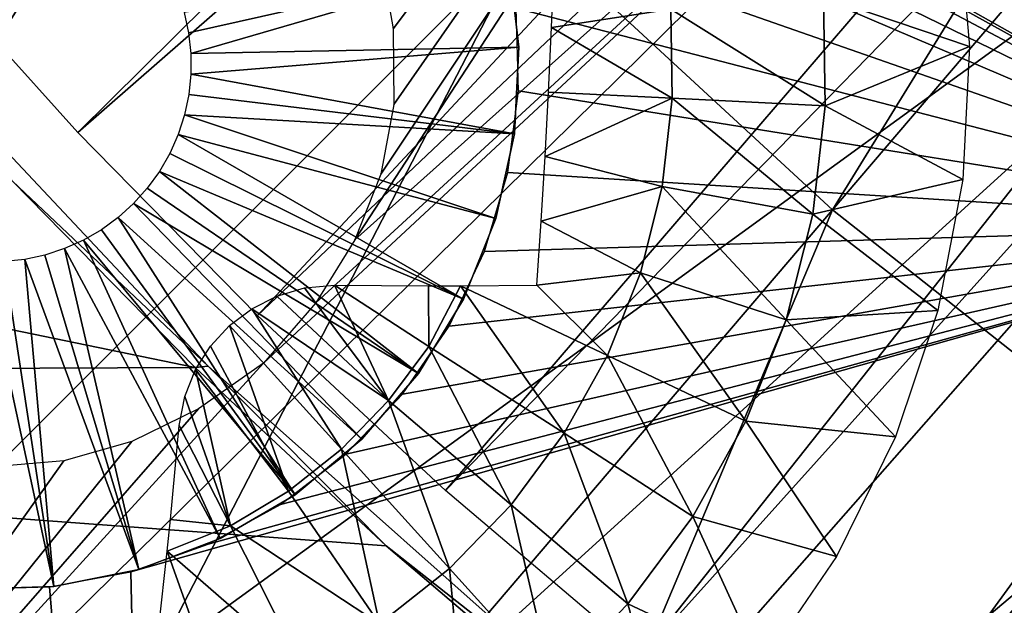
# Model space of a CAD drawing. Header units: millimetres. Extents: x -30.2 to 30.2, y -30.2 to 30.2.
# Tile 30 of 256: x -14 to -10.7, y -14.5 to -12.6. Entities that reach past the tile are written whole.
import ezdxf

# ---------------------------------------------------------------- set-up
doc = ezdxf.new("R2010")
doc.units = ezdxf.units.MM
doc.header["$LTSCALE"] = 52.148148
for name, color, linetype in [('107', 7, 'CONTINUOUS'), ('112', 7, 'CONTINUOUS'), ('123', 7, 'CONTINUOUS'), ('2', 7, 'CONTINUOUS'), ('206', 7, 'CONTINUOUS'), ('325', 7, 'CONTINUOUS'), ('358', 7, 'CONTINUOUS'), ('359', 7, 'CONTINUOUS'), ('361', 7, 'CONTINUOUS'), ('73', 7, 'CONTINUOUS'), ('77', 7, 'CONTINUOUS'), ('82', 7, 'CONTINUOUS')]:
    doc.layers.add(name, color=color, linetype=linetype)

msp = doc.modelspace()

# ---------------------------------------------------------------- linework, layer by layer
at = {"layer": '107', "color": 251, "linetype": 'Continuous', "true_color": 0x4c4c4c}
for points in [[(-11.6705, -19.7983, -122.7), (-12.4756, -19.3011, -122.7), (-7.3619, -12.2512, -131.4064), (-11.6705, -19.7983, -122.7)], [(-7.3619, -12.2512, -131.4064), (-12.4756, -19.3011, -122.7), (-8.5864, -13.398, -129.7829), (-7.3619, -12.2512, -131.4064)], [(-6.7519, -12.5977, -131.4064), (-11.6705, -19.7983, -122.7), (-7.3619, -12.2512, -131.4064), (-6.7519, -12.5977, -131.4064)], [(-10.8457, -20.2619, -122.7), (-11.6705, -19.7983, -122.7), (-6.7519, -12.5977, -131.4064), (-10.8457, -20.2619, -122.7)], [(-6.1256, -12.9138, -131.4064), (-10.8457, -20.2619, -122.7), (-6.7519, -12.5977, -131.4064), (-6.1256, -12.9138, -131.4064)], [(-10.0025, -20.6911, -122.7), (-10.8457, -20.2619, -122.7), (-6.1256, -12.9138, -131.4064), (-10.0025, -20.6911, -122.7)]]:
    msp.add_3dface(points, dxfattribs=at)
at = {"layer": '112', "color": 251, "linetype": 'Continuous', "true_color": 0x4c4c4c}
for points in [[(-13.4485, 1.9183, -131.7), (-13.3362, 2.5725, -131.7), (0.6319, -13.5701, -131.7), (-13.4485, 1.9183, -131.7)], [(-13.3362, 2.5725, -131.7), (-5.9544, -5.3424, -131.7), (0.6319, -13.5701, -131.7), (-13.3362, 2.5725, -131.7)], [(-13.5711, 0.6036, -131.7), (-13.4485, 1.9183, -131.7), (-0.6768, -13.5679, -131.7), (-13.5711, 0.6036, -131.7)], [(-0.6768, -13.5679, -131.7), (-13.4485, 1.9183, -131.7), (0.6319, -13.5701, -131.7), (-0.6768, -13.5679, -131.7)], [(-13.563, -0.7327, -131.7), (-13.5711, 0.6036, -131.7), (-1.9947, -13.4364, -131.7), (-13.563, -0.7327, -131.7)], [(-1.9947, -13.4364, -131.7), (-13.5711, 0.6036, -131.7), (-0.6768, -13.5679, -131.7), (-1.9947, -13.4364, -131.7)], [(-13.4273, -2.0581, -131.7), (-13.563, -0.7327, -131.7), (-3.2919, -13.1801, -131.7), (-13.4273, -2.0581, -131.7)], [(-3.2919, -13.1801, -131.7), (-13.563, -0.7327, -131.7), (-1.9947, -13.4364, -131.7), (-3.2919, -13.1801, -131.7)], [(-13.1663, -3.3439, -131.7), (-13.4273, -2.0581, -131.7), (-4.5421, -12.8019, -131.7), (-13.1663, -3.3439, -131.7)], [(-4.5421, -12.8019, -131.7), (-13.4273, -2.0581, -131.7), (-3.2919, -13.1801, -131.7), (-4.5421, -12.8019, -131.7)], [(-5.7701, -12.2926, -131.7), (-13.1663, -3.3439, -131.7), (-4.5421, -12.8019, -131.7), (-5.7701, -12.2926, -131.7)]]:
    msp.add_3dface(points, dxfattribs=at)
at = {"layer": '123', "color": 251, "linetype": 'Continuous', "true_color": 0x4c4c4c}
for points in [[(-8.5864, -13.398, -129.7829), (-12.4756, -19.3011, -122.7), (-12.2526, -18.9601, -122.9477), (-8.5864, -13.398, -129.7829)], [(-12.171, -18.8353, -123.027), (-8.5864, -13.398, -129.7829), (-12.2526, -18.9601, -122.9477), (-12.171, -18.8353, -123.027)], [(-12.0812, -18.697, -123.0764), (-8.5864, -13.398, -129.7829), (-12.171, -18.8353, -123.027), (-12.0812, -18.697, -123.0764)], [(-11.9826, -18.5449, -123.0965), (-8.5864, -13.398, -129.7829), (-12.0812, -18.697, -123.0764), (-11.9826, -18.5449, -123.0965)], [(-8.6663, -13.4142, -123.0965), (-8.5864, -13.398, -129.7829), (-11.9826, -18.5449, -123.0965), (-8.6663, -13.4142, -123.0965)]]:
    msp.add_3dface(points, dxfattribs=at)
at = {"layer": '2', "color": 251, "linetype": 'Continuous', "true_color": 0x4c4c4c}
for points in [[(-11.2988, -13.2291, 6.644), (-8.2012, -8.2012, 6.8418), (-12.3019, -12.3019, 6.644), (-11.2988, -13.2291, 6.644)], [(-7.5324, -8.8193, 6.8418), (-8.2012, -8.2012, 6.8418), (-11.2988, -13.2291, 6.644), (-7.5324, -8.8193, 6.8418)], [(-10.226, -14.0749, 6.644), (-7.5324, -8.8193, 6.8418), (-11.2988, -13.2291, 6.644), (-10.226, -14.0749, 6.644)], [(-17.6365, -15.063, 6.367), (-13.2291, -11.2988, 6.644), (-14.0749, -10.226, 6.644), (-17.6365, -15.063, 6.367)], [(-17.6365, -15.063, 6.367), (-16.4003, -16.4003, 6.367), (-13.2291, -11.2988, 6.644), (-17.6365, -15.063, 6.367)], [(-16.4003, -16.4003, 6.367), (-12.3019, -12.3019, 6.644), (-13.2291, -11.2988, 6.644), (-16.4003, -16.4003, 6.367)], [(-16.4003, -16.4003, 6.367), (-15.063, -17.6365, 6.367), (-12.3019, -12.3019, 6.644), (-16.4003, -16.4003, 6.367)], [(-15.063, -17.6365, 6.367), (-11.2988, -13.2291, 6.644), (-12.3019, -12.3019, 6.644), (-15.063, -17.6365, 6.367)], [(-15.063, -17.6365, 6.367), (-13.6328, -18.764, 6.367), (-11.2988, -13.2291, 6.644), (-15.063, -17.6365, 6.367)], [(-13.6328, -18.764, 6.367), (-10.226, -14.0749, 6.644), (-11.2988, -13.2291, 6.644), (-13.6328, -18.764, 6.367)], [(-13.6328, -18.764, 6.367), (-12.1186, -19.7757, 6.367), (-10.226, -14.0749, 6.644), (-13.6328, -18.764, 6.367)], [(-12.1186, -19.7757, 6.367), (-9.0902, -14.8338, 6.644), (-10.226, -14.0749, 6.644), (-12.1186, -19.7757, 6.367)]]:
    msp.add_3dface(points, dxfattribs=at)
at = {"layer": '206', "color": 251, "linetype": 'Continuous', "true_color": 0x4c4c4c}
for points in [[(-17.5989, -13.1169, -121.7), (-11.7409, -7.227, -121.7), (-18.1276, -12.3769, -121.7), (-17.5989, -13.1169, -121.7)], [(-11.7409, -7.227, -121.7), (-17.5989, -13.1169, -121.7), (-14.9921, -11.7489, -121.7), (-11.7409, -7.227, -121.7)], [(-9.331, -10.1495, -121.7), (-10.2252, -9.2465, -121.7), (-12.8892, -13.3285, -121.7), (-9.331, -10.1495, -121.7)], [(-12.8892, -13.3285, -121.7), (-10.2252, -9.2465, -121.7), (-12.8025, -13.1098, -121.7), (-12.8892, -13.3285, -121.7)], [(-12.761, -12.6266, -121.7), (-10.2252, -9.2465, -121.7), (-12.8047, -12.3773, -121.7), (-12.761, -12.6266, -121.7)], [(-12.8025, -13.1098, -121.7), (-10.2252, -9.2465, -121.7), (-12.7595, -12.878, -121.7), (-12.8025, -13.1098, -121.7)], [(-12.7595, -12.878, -121.7), (-10.2252, -9.2465, -121.7), (-12.761, -12.6266, -121.7), (-12.7595, -12.878, -121.7)], [(-8.3678, -10.9571, -121.7), (-9.331, -10.1495, -121.7), (-15.1487, -15.8796, -121.7), (-8.3678, -10.9571, -121.7)], [(-15.1487, -15.8796, -121.7), (-9.331, -10.1495, -121.7), (-13.1928, -13.7386, -121.7), (-15.1487, -15.8796, -121.7)], [(-13.1928, -13.7386, -121.7), (-9.331, -10.1495, -121.7), (-13.0193, -13.5381, -121.7), (-13.1928, -13.7386, -121.7)], [(-13.0193, -13.5381, -121.7), (-9.331, -10.1495, -121.7), (-12.8892, -13.3285, -121.7), (-13.0193, -13.5381, -121.7)], [(-14.4686, -16.5038, -121.7), (-8.3678, -10.9571, -121.7), (-15.1487, -15.8796, -121.7), (-14.4686, -16.5038, -121.7)], [(-13.7683, -17.0945, -121.7), (-8.3678, -10.9571, -121.7), (-14.4686, -16.5038, -121.7), (-13.7683, -17.0945, -121.7)], [(-7.3299, -11.6757, -121.7), (-8.3678, -10.9571, -121.7), (-13.7683, -17.0945, -121.7), (-7.3299, -11.6757, -121.7)], [(-13.0486, -17.65, -121.7), (-7.3299, -11.6757, -121.7), (-13.7683, -17.0945, -121.7), (-13.0486, -17.65, -121.7)], [(-6.2163, -12.3063, -121.7), (-7.3299, -11.6757, -121.7), (-13.0486, -17.65, -121.7), (-6.2163, -12.3063, -121.7)], [(-12.2998, -18.1778, -121.7), (-6.2163, -12.3063, -121.7), (-13.0486, -17.65, -121.7), (-12.2998, -18.1778, -121.7)], [(-6.2163, -12.3063, -121.7), (-12.2998, -18.1778, -121.7), (-6.1562, -12.3458, -121.7), (-6.2163, -12.3063, -121.7)], [(-6.1562, -12.3458, -121.7), (-12.2998, -18.1778, -121.7), (-6.1096, -12.3961, -121.7), (-6.1562, -12.3458, -121.7)], [(-6.1096, -12.3961, -121.7), (-12.2998, -18.1778, -121.7), (-6.0761, -12.459, -121.7), (-6.1096, -12.3961, -121.7)], [(-6.0761, -12.459, -121.7), (-12.2998, -18.1778, -121.7), (-6.0557, -12.5336, -121.7), (-6.0761, -12.459, -121.7)], [(-12.2998, -18.1778, -121.7), (-11.5237, -18.6775, -121.7), (-6.0557, -12.5336, -121.7), (-12.2998, -18.1778, -121.7)], [(-6.0557, -12.5336, -121.7), (-11.5237, -18.6775, -121.7), (-6.0529, -12.605, -121.7), (-6.0557, -12.5336, -121.7)], [(-6.0529, -12.605, -121.7), (-11.5237, -18.6775, -121.7), (-6.0677, -12.6721, -121.7), (-6.0529, -12.605, -121.7)], [(-11.5237, -18.6775, -121.7), (-6.0997, -12.7368, -121.7), (-6.0677, -12.6721, -121.7), (-11.5237, -18.6775, -121.7)], [(-10.7246, -19.1466, -121.7), (-6.0997, -12.7368, -121.7), (-11.5237, -18.6775, -121.7), (-10.7246, -19.1466, -121.7)], [(-13.4097, -13.8911, -121.7), (-15.1487, -15.8796, -121.7), (-13.1928, -13.7386, -121.7), (-13.4097, -13.8911, -121.7)], [(-13.6313, -13.9995, -121.7), (-15.1487, -15.8796, -121.7), (-13.4097, -13.8911, -121.7), (-13.6313, -13.9995, -121.7)], [(-13.8576, -14.0639, -121.7), (-15.1487, -15.8796, -121.7), (-13.6313, -13.9995, -121.7), (-13.8576, -14.0639, -121.7)], [(-14.0926, -14.0834, -121.7), (-15.1487, -15.8796, -121.7), (-13.8576, -14.0639, -121.7), (-14.0926, -14.0834, -121.7)]]:
    msp.add_3dface(points, dxfattribs=at)
at = {"layer": '325', "color": 25, "linetype": 'Continuous', "true_color": 0x996633}
for points in [[(-9.5619, -13.281, -123.2), (-13.2218, -11.2257, -123.2), (-14.1728, -8.1821, -123.2), (-9.5619, -13.281, -123.2)], [(-12.9952, -11.3804, -123.2), (-13.2218, -11.2257, -123.2), (-9.5619, -13.281, -123.2), (-12.9952, -11.3804, -123.2)], [(-12.795, -11.5694, -123.2), (-12.9952, -11.3804, -123.2), (-9.5619, -13.281, -123.2), (-12.795, -11.5694, -123.2)], [(-12.6266, -11.7878, -123.2), (-12.795, -11.5694, -123.2), (-9.5619, -13.281, -123.2), (-12.6266, -11.7878, -123.2)], [(-12.4948, -12.0296, -123.2), (-12.6266, -11.7878, -123.2), (-9.5619, -13.281, -123.2), (-12.4948, -12.0296, -123.2)], [(-12.4028, -12.2882, -123.2), (-12.4948, -12.0296, -123.2), (-9.5619, -13.281, -123.2), (-12.4028, -12.2882, -123.2)], [(-21.0299, -12.276, -123.2), (-14.7151, -14.3792, -123.2), (-13.5342, -18.98, -123.2), (-21.0299, -12.276, -123.2)], [(-14.3227, -19.6931, -123.2), (-21.0299, -12.276, -123.2), (-13.5342, -18.98, -123.2), (-14.3227, -19.6931, -123.2)], [(-12.3523, -12.558, -123.2), (-12.4028, -12.2882, -123.2), (-9.5619, -13.281, -123.2), (-12.3523, -12.558, -123.2)], [(-12.3447, -12.8323, -123.2), (-12.3523, -12.558, -123.2), (-9.5619, -13.281, -123.2), (-12.3447, -12.8323, -123.2)], [(-12.3801, -13.1045, -123.2), (-12.3447, -12.8323, -123.2), (-9.5619, -13.281, -123.2), (-12.3801, -13.1045, -123.2)], [(-12.4575, -13.3678, -123.2), (-12.3801, -13.1045, -123.2), (-9.5619, -13.281, -123.2), (-12.4575, -13.3678, -123.2)], [(-13.6355, -14.433, -123.2), (-13.377, -14.3408, -123.2), (-9.5619, -13.281, -123.2), (-13.6355, -14.433, -123.2)], [(-13.6355, -14.433, -123.2), (-9.5619, -13.281, -123.2), (-13.5342, -18.98, -123.2), (-13.6355, -14.433, -123.2)], [(-13.377, -14.3408, -123.2), (-13.1361, -14.2093, -123.2), (-9.5619, -13.281, -123.2), (-13.377, -14.3408, -123.2)], [(-13.1361, -14.2093, -123.2), (-12.9187, -14.0417, -123.2), (-9.5619, -13.281, -123.2), (-13.1361, -14.2093, -123.2)], [(-12.9187, -14.0417, -123.2), (-12.7302, -13.8422, -123.2), (-9.5619, -13.281, -123.2), (-12.9187, -14.0417, -123.2)], [(-12.7302, -13.8422, -123.2), (-12.5752, -13.6157, -123.2), (-9.5619, -13.281, -123.2), (-12.7302, -13.8422, -123.2)], [(-12.5752, -13.6157, -123.2), (-12.4575, -13.3678, -123.2), (-9.5619, -13.281, -123.2), (-12.5752, -13.6157, -123.2)], [(-14.7151, -14.3792, -123.2), (-14.4518, -14.4564, -123.2), (-13.5342, -18.98, -123.2), (-14.7151, -14.3792, -123.2)], [(-14.4518, -14.4564, -123.2), (-14.1796, -14.4916, -123.2), (-13.5342, -18.98, -123.2), (-14.4518, -14.4564, -123.2)], [(-13.9052, -14.4837, -123.2), (-13.6355, -14.433, -123.2), (-13.5342, -18.98, -123.2), (-13.9052, -14.4837, -123.2)], [(-14.1796, -14.4916, -123.2), (-13.9052, -14.4837, -123.2), (-13.5342, -18.98, -123.2), (-14.1796, -14.4916, -123.2)]]:
    msp.add_3dface(points, dxfattribs=at)
at = {"layer": '358', "linetype": 'Continuous'}
for points in [[(-12.3766, -12.3998, -116.7), (-12.3434, -12.6869, -116.7), (-12.3766, -12.3998, -123.2), (-12.3766, -12.3998, -116.7)], [(-12.3766, -12.3998, -123.2), (-12.3434, -12.6869, -116.7), (-12.3434, -12.6869, -123.2), (-12.3766, -12.3998, -123.2)], [(-12.3434, -12.6869, -116.7), (-12.3579, -12.9756, -116.7), (-12.3434, -12.6869, -123.2), (-12.3434, -12.6869, -116.7)], [(-12.3434, -12.6869, -123.2), (-12.3579, -12.9756, -116.7), (-12.3579, -12.9756, -123.2), (-12.3434, -12.6869, -123.2)], [(-12.3579, -12.9756, -116.7), (-12.4197, -13.2579, -116.7), (-12.3579, -12.9756, -123.2), (-12.3579, -12.9756, -116.7)], [(-12.3579, -12.9756, -123.2), (-12.4197, -13.2579, -116.7), (-12.4197, -13.2579, -123.2), (-12.3579, -12.9756, -123.2)], [(-12.4197, -13.2579, -116.7), (-12.5272, -13.5262, -116.7), (-12.4197, -13.2579, -123.2), (-12.4197, -13.2579, -116.7)], [(-12.4197, -13.2579, -123.2), (-12.5272, -13.5262, -116.7), (-12.5272, -13.5262, -123.2), (-12.4197, -13.2579, -123.2)], [(-12.5272, -13.5262, -116.7), (-12.6773, -13.7732, -116.7), (-12.5272, -13.5262, -123.2), (-12.5272, -13.5262, -116.7)], [(-12.5272, -13.5262, -123.2), (-12.6773, -13.7732, -116.7), (-12.6773, -13.7732, -123.2), (-12.5272, -13.5262, -123.2)], [(-12.6773, -13.7732, -116.7), (-12.8661, -13.9921, -116.7), (-12.6773, -13.7732, -123.2), (-12.6773, -13.7732, -116.7)], [(-12.6773, -13.7732, -123.2), (-12.8661, -13.9921, -116.7), (-12.8661, -13.9921, -123.2), (-12.6773, -13.7732, -123.2)], [(-12.8661, -13.9921, -116.7), (-13.0883, -14.1769, -116.7), (-12.8661, -13.9921, -123.2), (-12.8661, -13.9921, -116.7)], [(-12.8661, -13.9921, -123.2), (-13.0883, -14.1769, -116.7), (-13.0883, -14.1769, -123.2), (-12.8661, -13.9921, -123.2)], [(-13.0883, -14.1769, -116.7), (-13.3379, -14.3227, -116.7), (-13.0883, -14.1769, -123.2), (-13.0883, -14.1769, -116.7)], [(-13.0883, -14.1769, -123.2), (-13.3379, -14.3227, -116.7), (-13.3379, -14.3227, -123.2), (-13.0883, -14.1769, -123.2)], [(-13.3379, -14.3227, -116.7), (-13.608, -14.4253, -116.7), (-13.3379, -14.3227, -123.2), (-13.3379, -14.3227, -116.7)], [(-13.3379, -14.3227, -123.2), (-13.608, -14.4253, -116.7), (-13.608, -14.4253, -123.2), (-13.3379, -14.3227, -123.2)], [(-13.608, -14.4253, -116.7), (-13.8914, -14.4821, -116.7), (-13.608, -14.4253, -123.2), (-13.608, -14.4253, -116.7)], [(-13.608, -14.4253, -123.2), (-13.8914, -14.4821, -116.7), (-13.8914, -14.4821, -123.2), (-13.608, -14.4253, -123.2)], [(-14.1803, -14.4915, -116.7), (-14.1803, -14.4915, -123.2), (-13.8914, -14.4821, -123.2), (-14.1803, -14.4915, -116.7)], [(-13.8914, -14.4821, -116.7), (-14.1803, -14.4915, -116.7), (-13.8914, -14.4821, -123.2), (-13.8914, -14.4821, -116.7)]]:
    msp.add_3dface(points, dxfattribs=at)
at = {"layer": '359', "linetype": 'Continuous'}
for points in [[(-13.4427, -12.6394, -113.7), (-12.3766, -12.3998, -116.7), (-13.4572, -12.572, -113.7), (-13.4427, -12.6394, -113.7)], [(-13.4353, -12.7079, -113.7), (-12.3766, -12.3998, -116.7), (-13.4427, -12.6394, -113.7), (-13.4353, -12.7079, -113.7)], [(-12.3434, -12.6869, -116.7), (-12.3766, -12.3998, -116.7), (-13.4353, -12.7079, -113.7), (-12.3434, -12.6869, -116.7)], [(-13.4352, -12.7768, -113.7), (-12.3434, -12.6869, -116.7), (-13.4353, -12.7079, -113.7), (-13.4352, -12.7768, -113.7)], [(-12.3579, -12.9756, -116.7), (-12.3434, -12.6869, -116.7), (-13.4352, -12.7768, -113.7), (-12.3579, -12.9756, -116.7)], [(-13.4423, -12.8453, -113.7), (-12.3579, -12.9756, -116.7), (-13.4352, -12.7768, -113.7), (-13.4423, -12.8453, -113.7)], [(-13.4564, -12.9127, -113.7), (-12.3579, -12.9756, -116.7), (-13.4423, -12.8453, -113.7), (-13.4564, -12.9127, -113.7)], [(-13.4776, -12.9783, -113.7), (-12.4197, -13.2579, -116.7), (-13.4564, -12.9127, -113.7), (-13.4776, -12.9783, -113.7)], [(-12.4197, -13.2579, -116.7), (-12.3579, -12.9756, -116.7), (-13.4564, -12.9127, -113.7), (-12.4197, -13.2579, -116.7)], [(-13.5055, -13.0413, -113.7), (-12.5272, -13.5262, -116.7), (-13.4776, -12.9783, -113.7), (-13.5055, -13.0413, -113.7)], [(-12.5272, -13.5262, -116.7), (-12.4197, -13.2579, -116.7), (-13.4776, -12.9783, -113.7), (-12.5272, -13.5262, -116.7)], [(-13.5398, -13.101, -113.7), (-12.5272, -13.5262, -116.7), (-13.5055, -13.0413, -113.7), (-13.5398, -13.101, -113.7)], [(-13.5802, -13.1568, -113.7), (-12.6773, -13.7732, -116.7), (-13.5398, -13.101, -113.7), (-13.5802, -13.1568, -113.7)], [(-12.6773, -13.7732, -116.7), (-12.5272, -13.5262, -116.7), (-13.5398, -13.101, -113.7), (-12.6773, -13.7732, -116.7)], [(-13.6262, -13.2081, -113.7), (-12.6773, -13.7732, -116.7), (-13.5802, -13.1568, -113.7), (-13.6262, -13.2081, -113.7)], [(-13.6773, -13.2543, -113.7), (-12.8661, -13.9921, -116.7), (-13.6262, -13.2081, -113.7), (-13.6773, -13.2543, -113.7)], [(-12.8661, -13.9921, -116.7), (-12.6773, -13.7732, -116.7), (-13.6262, -13.2081, -113.7), (-12.8661, -13.9921, -116.7)], [(-13.7329, -13.2949, -113.7), (-13.0883, -14.1769, -116.7), (-13.6773, -13.2543, -113.7), (-13.7329, -13.2949, -113.7)], [(-13.0883, -14.1769, -116.7), (-12.8661, -13.9921, -116.7), (-13.6773, -13.2543, -113.7), (-13.0883, -14.1769, -116.7)], [(-13.7925, -13.3295, -113.7), (-13.0883, -14.1769, -116.7), (-13.7329, -13.2949, -113.7), (-13.7925, -13.3295, -113.7)], [(-13.8554, -13.3576, -113.7), (-13.3379, -14.3227, -116.7), (-13.7925, -13.3295, -113.7), (-13.8554, -13.3576, -113.7)], [(-13.3379, -14.3227, -116.7), (-13.0883, -14.1769, -116.7), (-13.7925, -13.3295, -113.7), (-13.3379, -14.3227, -116.7)], [(-13.9208, -13.379, -113.7), (-13.608, -14.4253, -116.7), (-13.8554, -13.3576, -113.7), (-13.9208, -13.379, -113.7)], [(-13.608, -14.4253, -116.7), (-13.3379, -14.3227, -116.7), (-13.8554, -13.3576, -113.7), (-13.608, -14.4253, -116.7)], [(-14.1803, -14.4915, -116.7), (-13.8914, -14.4821, -116.7), (-14.1255, -13.401, -113.7), (-14.1803, -14.4915, -116.7)], [(-14.1255, -13.401, -113.7), (-13.8914, -14.4821, -116.7), (-14.0567, -13.4008, -113.7), (-14.1255, -13.401, -113.7)], [(-14.0567, -13.4008, -113.7), (-13.8914, -14.4821, -116.7), (-13.9882, -13.3935, -113.7), (-14.0567, -13.4008, -113.7)], [(-13.9882, -13.3935, -113.7), (-13.608, -14.4253, -116.7), (-13.9208, -13.379, -113.7), (-13.9882, -13.3935, -113.7)], [(-13.8914, -14.4821, -116.7), (-13.608, -14.4253, -116.7), (-13.9882, -13.3935, -113.7), (-13.8914, -14.4821, -116.7)]]:
    msp.add_3dface(points, dxfattribs=at)
at = {"layer": '361', "linetype": 'Continuous'}
for points in [[(-10.8813, -12.243, -124.7125), (-10.843, -12.685, -124.7125), (-11.3284, -12.5202, -125.0336), (-10.8813, -12.243, -124.7125)], [(-12.2339, -12.6217, -125.4686), (-12.2253, -12.407, -125.4557), (-11.8366, -12.5613, -125.3028), (-12.2339, -12.6217, -125.4686)], [(-11.8366, -12.5613, -125.3028), (-11.3284, -12.5202, -125.0336), (-11.3229, -12.8829, -125.0336), (-11.8366, -12.5613, -125.3028)], [(-11.3284, -12.5202, -125.0336), (-10.843, -12.685, -124.7125), (-11.3229, -12.8829, -125.0336), (-11.3284, -12.5202, -125.0336)], [(-11.8321, -12.8573, -125.3028), (-12.2339, -12.6217, -125.4686), (-11.8366, -12.5613, -125.3028), (-11.8321, -12.8573, -125.3028)], [(-11.8321, -12.8573, -125.3028), (-11.8366, -12.5613, -125.3028), (-11.3229, -12.8829, -125.0336), (-11.8321, -12.8573, -125.3028)], [(-12.2439, -12.8366, -125.4729), (-12.2339, -12.6217, -125.4686), (-11.8321, -12.8573, -125.3028), (-12.2439, -12.8366, -125.4729)], [(-10.843, -12.685, -124.7125), (-10.8653, -13.128, -124.7125), (-11.3229, -12.8829, -125.0336), (-10.843, -12.685, -124.7125)], [(-12.2555, -13.0514, -125.4686), (-12.2439, -12.8366, -125.4729), (-11.8321, -12.8573, -125.3028), (-12.2555, -13.0514, -125.4686)], [(-11.8663, -13.1514, -125.3028), (-12.2555, -13.0514, -125.4686), (-11.8321, -12.8573, -125.3028), (-11.8663, -13.1514, -125.3028)], [(-11.8663, -13.1514, -125.3028), (-11.8321, -12.8573, -125.3028), (-11.3647, -13.2432, -125.0336), (-11.8663, -13.1514, -125.3028)], [(-11.8321, -12.8573, -125.3028), (-11.3229, -12.8829, -125.0336), (-11.3647, -13.2432, -125.0336), (-11.8321, -12.8573, -125.3028)], [(-11.3229, -12.8829, -125.0336), (-10.8653, -13.128, -124.7125), (-11.3647, -13.2432, -125.0336), (-11.3229, -12.8829, -125.0336)], [(-12.2685, -13.2659, -125.4557), (-12.2555, -13.0514, -125.4686), (-11.8663, -13.1514, -125.3028), (-12.2685, -13.2659, -125.4557)], [(-10.8653, -13.128, -124.7125), (-10.9476, -13.5638, -124.7125), (-11.3647, -13.2432, -125.0336), (-10.8653, -13.128, -124.7125)], [(-11.9385, -13.4385, -125.3028), (-12.2685, -13.2659, -125.4557), (-11.8663, -13.1514, -125.3028), (-11.9385, -13.4385, -125.3028)], [(-11.9385, -13.4385, -125.3028), (-11.8663, -13.1514, -125.3028), (-11.4533, -13.595, -125.0336), (-11.9385, -13.4385, -125.3028)], [(-11.8663, -13.1514, -125.3028), (-11.3647, -13.2432, -125.0336), (-11.4533, -13.595, -125.0336), (-11.8663, -13.1514, -125.3028)], [(-11.3647, -13.2432, -125.0336), (-10.9476, -13.5638, -124.7125), (-11.4533, -13.595, -125.0336), (-11.3647, -13.2432, -125.0336)], [(-12.283, -13.4796, -125.4343), (-12.2685, -13.2659, -125.4557), (-11.9385, -13.4385, -125.3028), (-12.283, -13.4796, -125.4343)], [(-12.0476, -13.7137, -125.3028), (-12.283, -13.4796, -125.4343), (-11.9385, -13.4385, -125.3028), (-12.0476, -13.7137, -125.3028)], [(-12.0476, -13.7137, -125.3028), (-11.9385, -13.4385, -125.3028), (-11.5869, -13.9322, -125.0336), (-12.0476, -13.7137, -125.3028)], [(-11.9385, -13.4385, -125.3028), (-11.4533, -13.595, -125.0336), (-11.5869, -13.9322, -125.0336), (-11.9385, -13.4385, -125.3028)], [(-13.0569, -13.4888, -125.6471), (-12.7772, -13.8637, -125.5162), (-13.1494, -13.5158, -125.6607), (-13.0569, -13.4888, -125.6471)], [(-12.9574, -13.4798, -125.6278), (-12.7772, -13.8637, -125.5162), (-13.0569, -13.4888, -125.6471), (-12.9574, -13.4798, -125.6278)], [(-12.643, -13.6835, -125.5162), (-12.7772, -13.8637, -125.5162), (-12.9574, -13.4798, -125.6278), (-12.643, -13.6835, -125.5162)], [(-12.643, -13.6835, -125.5162), (-12.9574, -13.4798, -125.6278), (-12.6436, -13.4818, -125.5494), (-12.643, -13.6835, -125.5162)], [(-12.5376, -13.4816, -125.5184), (-12.643, -13.6835, -125.5162), (-12.6436, -13.4818, -125.5494), (-12.5376, -13.4816, -125.5184)], [(-12.643, -13.6835, -125.5162), (-12.5376, -13.4816, -125.5184), (-12.1917, -13.9723, -125.3028), (-12.643, -13.6835, -125.5162)], [(-12.5376, -13.4816, -125.5184), (-12.283, -13.4796, -125.4343), (-12.0476, -13.7137, -125.3028), (-12.5376, -13.4816, -125.5184)], [(-12.1917, -13.9723, -125.3028), (-12.5376, -13.4816, -125.5184), (-12.0476, -13.7137, -125.3028), (-12.1917, -13.9723, -125.3028)], [(-13.1494, -13.5158, -125.6607), (-12.7772, -13.8637, -125.5162), (-13.2325, -13.5579, -125.6685), (-13.1494, -13.5158, -125.6607)], [(-13.2325, -13.5579, -125.6685), (-12.9338, -14.025, -125.5162), (-13.3064, -13.6139, -125.6711), (-13.2325, -13.5579, -125.6685)], [(-12.7772, -13.8637, -125.5162), (-12.9338, -14.025, -125.5162), (-13.2325, -13.5579, -125.6685), (-12.7772, -13.8637, -125.5162)], [(-10.9476, -13.5638, -124.7125), (-11.0886, -13.9844, -124.7125), (-11.4533, -13.595, -125.0336), (-10.9476, -13.5638, -124.7125)], [(-11.4533, -13.595, -125.0336), (-11.0886, -13.9844, -124.7125), (-11.5869, -13.9322, -125.0336), (-11.4533, -13.595, -125.0336)], [(-13.3064, -13.6139, -125.6711), (-13.1099, -14.1646, -125.5162), (-13.3693, -13.6819, -125.6685), (-13.3064, -13.6139, -125.6711)], [(-12.9338, -14.025, -125.5162), (-13.1099, -14.1646, -125.5162), (-13.3064, -13.6139, -125.6711), (-12.9338, -14.025, -125.5162)], [(-13.3693, -13.6819, -125.6685), (-13.1099, -14.1646, -125.5162), (-13.4193, -13.7604, -125.6605), (-13.3693, -13.6819, -125.6685)], [(-12.7772, -13.8637, -125.5162), (-12.643, -13.6835, -125.5162), (-12.3684, -14.2099, -125.3028), (-12.7772, -13.8637, -125.5162)], [(-12.3684, -14.2099, -125.3028), (-12.643, -13.6835, -125.5162), (-12.1917, -13.9723, -125.3028), (-12.3684, -14.2099, -125.3028)], [(-12.1917, -13.9723, -125.3028), (-12.0476, -13.7137, -125.3028), (-11.7635, -14.2491, -125.0336), (-12.1917, -13.9723, -125.3028)], [(-12.0476, -13.7137, -125.3028), (-11.5869, -13.9322, -125.0336), (-11.7635, -14.2491, -125.0336), (-12.0476, -13.7137, -125.3028)], [(-13.4193, -13.7604, -125.6605), (-13.3027, -14.2801, -125.5162), (-13.4552, -13.8495, -125.647), (-13.4193, -13.7604, -125.6605)], [(-13.1099, -14.1646, -125.5162), (-13.3027, -14.2801, -125.5162), (-13.4193, -13.7604, -125.6605), (-13.1099, -14.1646, -125.5162)], [(-13.4552, -13.8495, -125.647), (-13.3027, -14.2801, -125.5162), (-13.4739, -13.9469, -125.6278), (-13.4552, -13.8495, -125.647)], [(-12.9338, -14.025, -125.5162), (-12.7772, -13.8637, -125.5162), (-12.5745, -14.4224, -125.3028), (-12.9338, -14.025, -125.5162)], [(-12.5745, -14.4224, -125.3028), (-12.7772, -13.8637, -125.5162), (-12.3684, -14.2099, -125.3028), (-12.5745, -14.4224, -125.3028)], [(-11.5869, -13.9322, -125.0336), (-11.2855, -14.3819, -124.7125), (-11.7635, -14.2491, -125.0336), (-11.5869, -13.9322, -125.0336)], [(-11.0886, -13.9844, -124.7125), (-11.2855, -14.3819, -124.7125), (-11.5869, -13.9322, -125.0336), (-11.0886, -13.9844, -124.7125)], [(-13.4739, -13.9469, -125.6278), (-13.3027, -14.2801, -125.5162), (-13.5034, -14.2591, -125.5494), (-13.4739, -13.9469, -125.6278)], [(-12.3684, -14.2099, -125.3028), (-12.1917, -13.9723, -125.3028), (-11.9799, -14.5402, -125.0336), (-12.3684, -14.2099, -125.3028)], [(-12.1917, -13.9723, -125.3028), (-11.7635, -14.2491, -125.0336), (-11.9799, -14.5402, -125.0336), (-12.1917, -13.9723, -125.3028)], [(-13.1099, -14.1646, -125.5162), (-12.9338, -14.025, -125.5162), (-12.8066, -14.6061, -125.3028), (-13.1099, -14.1646, -125.5162)], [(-12.8066, -14.6061, -125.3028), (-12.9338, -14.025, -125.5162), (-12.5745, -14.4224, -125.3028), (-12.8066, -14.6061, -125.3028)], [(-13.3027, -14.2801, -125.5162), (-13.1099, -14.1646, -125.5162), (-12.8066, -14.6061, -125.3028), (-13.3027, -14.2801, -125.5162)], [(-12.5745, -14.4224, -125.3028), (-12.3684, -14.2099, -125.3028), (-12.2325, -14.8006, -125.0336), (-12.5745, -14.4224, -125.3028)], [(-12.3684, -14.2099, -125.3028), (-11.9799, -14.5402, -125.0336), (-12.2325, -14.8006, -125.0336), (-12.3684, -14.2099, -125.3028)], [(-13.3027, -14.2801, -125.5162), (-13.5142, -14.3647, -125.5184), (-13.5034, -14.2591, -125.5494), (-13.3027, -14.2801, -125.5162)], [(-11.7635, -14.2491, -125.0336), (-11.5347, -14.7488, -124.7125), (-11.9799, -14.5402, -125.0336), (-11.7635, -14.2491, -125.0336)], [(-11.2855, -14.3819, -124.7125), (-11.5347, -14.7488, -124.7125), (-11.7635, -14.2491, -125.0336), (-11.2855, -14.3819, -124.7125)], [(-13.5142, -14.3647, -125.5184), (-13.3027, -14.2801, -125.5162), (-13.0607, -14.758, -125.3028), (-13.5142, -14.3647, -125.5184)], [(-13.0607, -14.758, -125.3028), (-13.3027, -14.2801, -125.5162), (-12.8066, -14.6061, -125.3028), (-13.0607, -14.758, -125.3028)], [(-13.5417, -14.6178, -125.4343), (-13.5142, -14.3647, -125.5184), (-13.3324, -14.8755, -125.3028), (-13.5417, -14.6178, -125.4343)], [(-13.3324, -14.8755, -125.3028), (-13.5142, -14.3647, -125.5184), (-13.0607, -14.758, -125.3028), (-13.3324, -14.8755, -125.3028)], [(-12.8066, -14.6061, -125.3028), (-12.5745, -14.4224, -125.3028), (-12.5169, -15.0257, -125.0336), (-12.8066, -14.6061, -125.3028)], [(-12.5745, -14.4224, -125.3028), (-12.2325, -14.8006, -125.0336), (-12.5169, -15.0257, -125.0336), (-12.5745, -14.4224, -125.3028)], [(-11.9799, -14.5402, -125.0336), (-11.8316, -15.0784, -124.7125), (-12.2325, -14.8006, -125.0336), (-11.9799, -14.5402, -125.0336)], [(-11.5347, -14.7488, -124.7125), (-11.8316, -15.0784, -124.7125), (-11.9799, -14.5402, -125.0336), (-11.5347, -14.7488, -124.7125)]]:
    msp.add_3dface(points, dxfattribs=at)
at = {"layer": '73', "color": 251, "linetype": 'Continuous', "true_color": 0x4c4c4c}
for points in [[(-14.3825, -12.3354, -28.6883), (-7.8792, -7.1017, -24.9299), (-13.8118, -12.9712, -28.6883), (-14.3825, -12.3354, -28.6883)], [(-7.8792, -7.1017, -24.9299), (-7.522, -7.479, -24.9299), (-13.8118, -12.9712, -28.6883), (-7.8792, -7.1017, -24.9299)], [(-13.8118, -12.9712, -28.6883), (-7.522, -7.479, -24.9299), (-13.2131, -13.5806, -28.6883), (-13.8118, -12.9712, -28.6883)], [(-7.522, -7.479, -24.9299), (-7.1467, -7.8384, -24.9299), (-13.2131, -13.5806, -28.6883), (-7.522, -7.479, -24.9299)], [(-13.2131, -13.5806, -28.6883), (-7.1467, -7.8384, -24.9299), (-12.5875, -14.1624, -28.6883), (-13.2131, -13.5806, -28.6883)], [(-7.1467, -7.8384, -24.9299), (-6.7543, -8.1789, -24.9299), (-12.5875, -14.1624, -28.6883), (-7.1467, -7.8384, -24.9299)], [(-12.5875, -14.1624, -28.6883), (-6.7543, -8.1789, -24.9299), (-11.9363, -14.7154, -28.6883), (-12.5875, -14.1624, -28.6883)], [(-6.7543, -8.1789, -24.9299), (-6.3458, -8.4998, -24.9299), (-11.9363, -14.7154, -28.6883), (-6.7543, -8.1789, -24.9299)], [(-11.9363, -14.7154, -28.6883), (-6.3458, -8.4998, -24.9299), (-11.2609, -15.2385, -28.6883), (-11.9363, -14.7154, -28.6883)], [(-6.3458, -8.4998, -24.9299), (-5.9219, -8.8004, -24.9299), (-11.2609, -15.2385, -28.6883), (-6.3458, -8.4998, -24.9299)], [(-11.2609, -15.2385, -28.6883), (-5.9219, -8.8004, -24.9299), (-10.5625, -15.7306, -28.6883), (-11.2609, -15.2385, -28.6883)]]:
    msp.add_3dface(points, dxfattribs=at)
at = {"layer": '77', "color": 251, "linetype": 'Continuous', "true_color": 0x4c4c4c}
for points in [[(-14.5612, -12.4887, -29.039), (-13.3773, -13.7493, -29.039), (-14.0286, -13.1332, -30), (-14.5612, -12.4887, -29.039)], [(-14.0286, -13.1332, -30), (-13.3773, -13.7493, -29.039), (-13.4203, -13.7539, -30), (-14.0286, -13.1332, -30)], [(-13.4203, -13.7539, -30), (-13.3773, -13.7493, -29.039), (-12.7848, -14.3467, -30), (-13.4203, -13.7539, -30)], [(-13.3773, -13.7493, -29.039), (-12.0846, -14.8982, -29.039), (-12.7848, -14.3467, -30), (-13.3773, -13.7493, -29.039)], [(-12.7848, -14.3467, -30), (-12.0846, -14.8982, -29.039), (-12.1251, -14.9085, -30), (-12.7848, -14.3467, -30)]]:
    msp.add_3dface(points, dxfattribs=at)
at = {"layer": '82', "color": 251, "linetype": 'Continuous', "true_color": 0x4c4c4c}
for points in [[(-14.0286, -13.1332, -30), (-13.4203, -13.7539, -30), (-21.4429, -12.099, -30), (-14.0286, -13.1332, -30)], [(-21.4429, -12.099, -30), (-13.4203, -13.7539, -30), (-20.4011, -13.7832, -30), (-21.4429, -12.099, -30)], [(-13.4203, -13.7539, -30), (-12.7848, -14.3467, -30), (-20.4011, -13.7832, -30), (-13.4203, -13.7539, -30)], [(-12.7848, -14.3467, -30), (-12.1251, -14.9085, -30), (-20.4011, -13.7832, -30), (-12.7848, -14.3467, -30)], [(-12.1251, -14.9085, -30), (-11.4389, -15.4411, -30), (-20.4011, -13.7832, -30), (-12.1251, -14.9085, -30)], [(-20.4011, -13.7832, -30), (-11.4389, -15.4411, -30), (-19.2245, -15.382, -30), (-20.4011, -13.7832, -30)]]:
    msp.add_3dface(points, dxfattribs=at)

doc.saveas('drawing.dxf')
